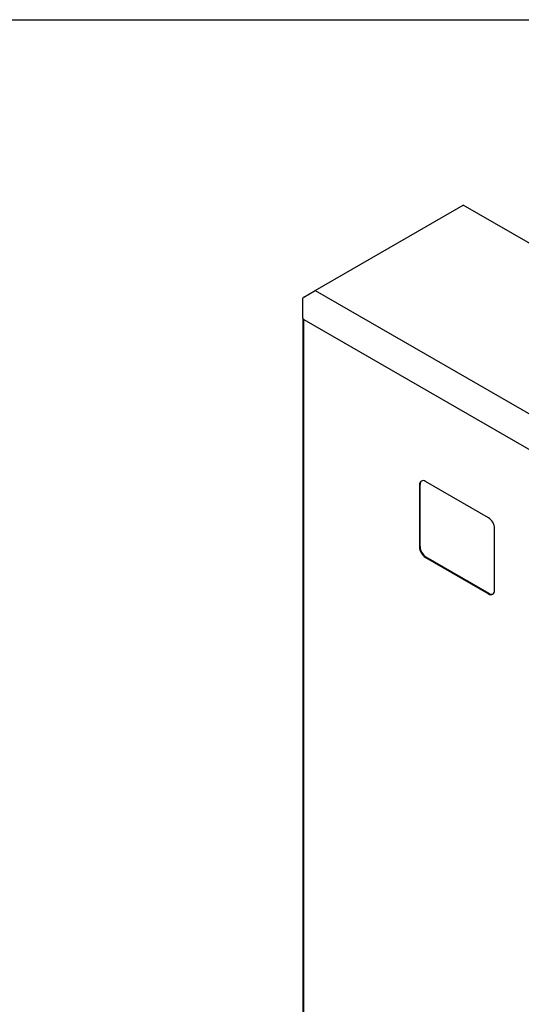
# Model space of a CAD drawing. Header units: millimetres. Extents: x 6 to 273, y 6 to 210.
# Tile 17 of 30: x 214 to 243, y 153 to 210. Entities that reach past the tile are written whole.
import ezdxf

# ---------------------------------------------------------------- set-up
doc = ezdxf.new("R2010")
doc.units = ezdxf.units.MM
doc.layers.add('TEXT', color=140, linetype='Continuous', lineweight=25)

msp = doc.modelspace()

# ---------------------------------------------------------------- linework, layer by layer
for p, q in [((231.4349, 194.0157), (239.9202, 198.9142)), ((267.8509, 182.7901), (239.9202, 198.9142)), ((230.7805, 193.6379), (231.4349, 194.0157)), ((231.4349, 194.0157), (259.3656, 177.8916)), ((230.7278, 192.4259), (230.7278, 193.5645)), ((230.7278, 192.4259), (230.7278, 112.4049)), ((230.7805, 192.3525), (256.4844, 177.5139)), ((230.7805, 112.3315), (230.7805, 192.3525)), ((241.3697, 180.9727), (237.7635, 183.0546)), ((237.4099, 182.8504), (237.4447, 182.8705)), ((237.4099, 182.8504), (237.4099, 179.2985)), ((237.4447, 179.3185), (237.4447, 182.8705)), ((241.7233, 176.8084), (241.7233, 180.3604)), ((237.4447, 179.3185), (237.4099, 179.2985)), ((237.7635, 178.6861), (237.7983, 178.7062)), ((237.7635, 178.6861), (241.3697, 176.6042)), ((241.4045, 176.6243), (237.7983, 178.7062)), ((241.3697, 176.6042), (241.4045, 176.6243))]:
    msp.add_line(p, q)
for centre, radius, start, end in [((230.8179, 193.5555), 0.0905, 114.37466, 174.3052), ((230.8179, 192.4349), 0.0905, 185.6948, 245.62534), ((237.6255, 182.8854), 0.2184, 50.79671, 189.21404), ((237.7035, 182.8936), 0.2598, 131.45432, 185.10075), ((240.9557, 180.3254), 0.7684, 2.60548, 57.39452), ((238.1775, 179.3334), 0.7684, 182.60548, 237.39452), ((238.2123, 179.3535), 0.7684, 182.60548, 237.39452), ((241.5077, 176.7734), 0.2184, 230.79671, 9.21404), ((241.5539, 176.8369), 0.2598, 234.9026, 288.54362)]:
    msp.add_arc(centre, radius, start, end)
at = {"layer": 'TEXT'}
msp.add_line((6.35, 209.55), (273.05, 209.55), dxfattribs=at)

doc.saveas('drawing.dxf')
